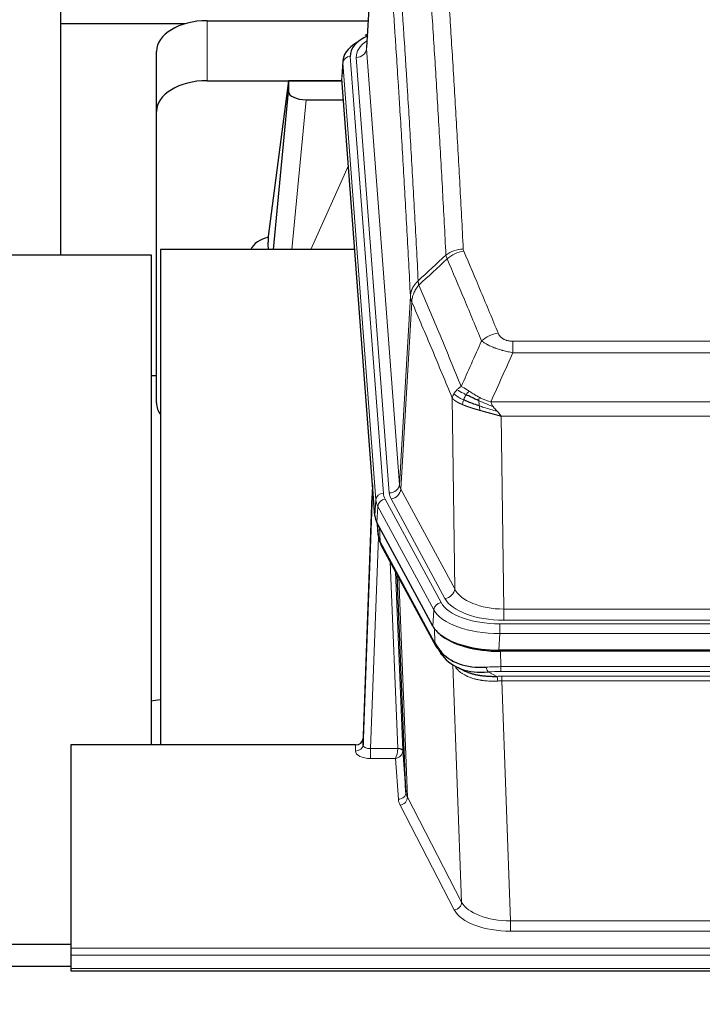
# Model space of a CAD drawing. Header units: inches. Extents: x 0 to 23760, y -13 to 16800.
# Tile 78 of 204: x 3901 to 4171, y 14080 to 14471. Entities that reach past the tile are written whole.
import ezdxf

# ---------------------------------------------------------------- set-up
doc = ezdxf.new("R2010")
doc.units = ezdxf.units.IN
doc.layers.add('254', color=7, linetype='Continuous', true_color=0xffffff)
doc.styles.add('latin_extended', font='simplex.shx')
doc.dimstyles.get("Standard").update_dxf_attribs({"dimtxt": 0.18, "dimasz": 0.18, "dimexe": 0.18, "dimexo": 0.0625, "dimgap": 0.09, "dimtad": 0, "dimtih": 1, "dimtoh": 1, "dimdec": 4, "dimzin": 0, "dimdsep": 46, "dimtxsty": 'Standard', "dimcen": 0.09, "dimadec": 0, "dimazin": 0, "dimtfac": 1, "dimtdec": 4, "dimtofl": 0, "dimtmove": 0, "dimatfit": 3, "dimfxl": 1, "dimtolj": 1, "dimtzin": 0, "dimarcsym": 0})

# ---------------------------------------------------------------- blocks, each defined once
blk = doc.blocks.new('_U1')
at = {"layer": '254', "color": 3, "linetype": 'Continuous', "lineweight": 13, "transparency": 16777216}
for p, q in [((8462.06, 14207.56), (8462.06, 10727.05)), ((1696.08, 13852.57), (1696.08, 10727.05)), ((1836.08, 10767.05), (8322.06, 10767.05))]:
    blk.add_line(p, q, dxfattribs=at)
at = {"layer": '254', "color": 3, "transparency": 16777216}
for points in [[(1836.08, 10790.38), (1836.08, 10743.72), (1696.08, 10767.05)], [(8322.06, 10743.72), (8322.06, 10790.38), (8462.06, 10767.05)]]:
    blk.add_solid(points, dxfattribs=at)
at = {"layer": 'Defpoints', "color": 0, "transparency": 16777216}
for p in [(8462.06, 14247.56), (1696.08, 13892.57), (8462.06, 10767.05)]:
    blk.add_point(p, dxfattribs=at)
at = {"layer": '254', "color": 2, "lineweight": 13, "transparency": 16777216, "insert": (4835.74, 10977.05), "char_height": 140, "attachment_point": 1, "style": 'latin_extended'}
blk.add_mtext('\\A1;6766', dxfattribs=at)

msp = doc.modelspace()

# ---------------------------------------------------------------- linework, layer by layer
at = {"layer": '254', "color": 2, "linetype": 'Continuous', "lineweight": 25}
for p, q in [((4043.545, 14546.462), (4038.294, 14459.826)), ((3917.063, 14525.475), (3917.063, 14469.22)), ((3917.063, 14469.22), (3917.063, 14377.409)), ((3966.49, 14469.22), (3917.063, 14469.22)), ((3975.116, 14470.425), (4038.939, 14470.425)), ((4038.606, 14464.969), (4037.663, 14464.533)), ((3955.116, 14434.449), (3955.116, 14458.251)), ((4028.916, 14454.476), (4028.535, 14448.193)), ((3975.116, 14446.623), (4028.603, 14446.623)), ((4007.427, 14446.534), (3999.378, 14384.748)), ((4028.61, 14446.534), (4007.427, 14446.534)), ((4007.427, 14446.534), (4007.427, 14442.303)), ((4041.659, 14273.956), (4028.541, 14447.41)), ((4001.516, 14379.646), (4007.427, 14442.303)), ((4014.4, 14439.083), (4029.17, 14439.083)), ((3955.116, 14318.795), (3955.116, 14434.449)), ((3999.378, 14384.741), (3999.378, 14384.748)), ((3999.378, 14384.741), (3999.378, 14382.556)), ((4033.667, 14379.646), (3956.723, 14379.646)), ((3956.723, 14379.646), (3956.723, 14183.079)), ((3953.059, 14377.408), (3896.061, 14377.408)), ((3953.059, 14183.078), (3953.059, 14377.408)), ((3955.153, 14329.567), (3953.087, 14329.567)), ((4040.722, 14286.338), (4036.964, 14185.699)), ((4036.953, 14183.162), (4040.642, 14281.944)), ((4064.697, 14230.164), (4042.443, 14271.379)), ((4042.571, 14271.142), (4042.934, 14266.34)), ((4042.928, 14266.454), (4042.757, 14270.798)), ((4042.928, 14266.454), (4042.934, 14266.34)), ((4044.072, 14262.544), (4065.819, 14222.269)), ((4053.978, 14164.334), (4050.551, 14250.544)), ((4307.266, 14220.726), (4090.86, 14220.726)), ((4306.674, 14220.245), (4091.451, 14220.245)), ((4073.96, 14214.093), (4076.704, 14212.706)), ((4036.964, 14185.699), (4036.953, 14183.162)), ((3921.063, 14183.077), (3921.063, 14102.443)), ((4033.966, 14183.077), (3921.063, 14183.077)), ((4052.75, 14180.952), (4053.978, 14164.334)), ((3607.059, 14104.053), (3921.06, 14104.053)), ((3921.063, 14102.443), (3921.063, 14099.709)), ((3921.063, 14099.709), (3921.063, 14094.461)), ((3921.078, 14095.137), (3606.563, 14095.137)), ((3921.063, 14094.461), (3921.063, 14093.446)), ((3921.063, 14093.446), (4478.063, 14093.446))]:
    msp.add_line(p, q, dxfattribs=at)
at = {"layer": '254', "color": 110, "linetype": 'Continuous', "lineweight": 13}
for p, q in [((4043.547, 14545.84), (4038.299, 14459.251)), ((3975.116, 14446.623), (3975.116, 14470.425)), ((4038.299, 14459.251), (4051.365, 14286.478)), ((4028.921, 14453.689), (4028.541, 14447.41)), ((4042.032, 14280.329), (4028.921, 14453.689)), ((4031.915, 14456.259), (4045.026, 14282.899)), ((4034.307, 14455.824), (4047.373, 14283.051)), ((4014.4, 14439.083), (4008.793, 14379.647)), ((4016.205, 14379.647), (4031.146, 14412.961)), ((4051.365, 14286.478), (4055.742, 14361.154)), ((4056.298, 14358.821), (4051.947, 14284.569)), ((4096.391, 14343.273), (4301.734, 14343.273)), ((4096.391, 14338.71), (4096.391, 14343.273)), ((4301.734, 14338.71), (4096.391, 14338.71)), ((4073.298, 14245.026), (4072.341, 14320.676)), ((4087.66, 14319.23), (4310.466, 14319.23)), ((4306.353, 14313.486), (4091.773, 14313.486)), ((4091.773, 14313.486), (4092.741, 14236.991)), ((4051.947, 14284.569), (4073.298, 14245.026)), ((4041.659, 14273.956), (4042.032, 14280.329)), ((4042.817, 14277.751), (4042.443, 14271.379)), ((4064.991, 14236.686), (4042.817, 14277.751)), ((4045.723, 14280.608), (4067.897, 14239.542)), ((4069.423, 14241.217), (4048.071, 14280.76)), ((4042.573, 14271.138), (4042.928, 14266.454)), ((4043.494, 14269.432), (4043.713, 14263.874)), ((4043.077, 14265.482), (4039.946, 14181.631)), ((4043.713, 14263.874), (4065.46, 14223.599)), ((4050.752, 14181.717), (4047.73, 14255.769)), ((4049.857, 14251.829), (4052.75, 14180.952)), ((4051.097, 14249.534), (4054.564, 14162.323)), ((4064.697, 14230.164), (4064.991, 14236.686)), ((4092.741, 14232.577), (4092.741, 14236.991)), ((4092.741, 14236.991), (4305.384, 14236.991)), ((4091.153, 14231.153), (4306.973, 14231.153)), ((4091.153, 14227.248), (4091.153, 14231.153)), ((4305.384, 14232.577), (4092.741, 14232.577)), ((4065.46, 14223.599), (4065.283, 14229.235)), ((4091.153, 14227.248), (4090.86, 14220.726)), ((4306.973, 14227.248), (4091.153, 14227.248)), ((4091.451, 14220.245), (4091.642, 14214.154)), ((4076.049, 14120.709), (4072.613, 14214.848)), ((4086.618, 14212.06), (4090.071, 14210.315)), ((4091.642, 14212.288), (4091.642, 14214.154)), ((4091.642, 14214.154), (4306.484, 14214.154)), ((4306.484, 14212.288), (4091.642, 14212.288)), ((4091.984, 14208.48), (4091.984, 14210.346)), ((4091.984, 14210.346), (4306.142, 14210.346)), ((4091.984, 14208.48), (4095.458, 14113.305)), ((4306.142, 14208.48), (4091.984, 14208.48)), ((4033.955, 14180.63), (4033.966, 14183.077)), ((4039.946, 14181.631), (4039.946, 14177.715)), ((4039.946, 14181.631), (4050.751, 14181.631)), ((4039.946, 14177.715), (4049.788, 14177.715)), ((4050.982, 14161.567), (4049.788, 14177.715)), ((4054.564, 14162.323), (4076.049, 14120.709)), ((4073.141, 14117.645), (4051.655, 14159.26)), ((4095.458, 14113.305), (4095.458, 14109.204)), ((4095.458, 14113.305), (4302.668, 14113.305)), ((4302.668, 14109.204), (4095.458, 14109.204)), ((3921.063, 14102.443), (4478.063, 14102.443)), ((3921.063, 14099.709), (4478.063, 14099.709)), ((3921.063, 14094.461), (4478.063, 14094.461))]:
    msp.add_line(p, q, dxfattribs=at)
at = {"layer": '254', "color": 2, "linetype": 'Continuous', "lineweight": 25}
for centre, major_axis, ratio, start_param, end_param in [((3975.116, 14458.251), (-20, 0), 0.608706, 4.712389, 6.2831853), ((4055.935, 14453.972), (-27.03, 0.194), 0.4633579, 5.618257, 6.3212481), ((4055.935, 14456.633), (-24.034, 0.016), 0.461198, 5.4992389, 6.318352), ((4038.921, 14461.81), (1.258, -2.724), 0.6272114, 2.6666598, 3.1415983), ((3975.116, 14434.449), (-20, 0), 0.608706, 4.712389, 6.2831853), ((4014.453, 14442.327), (7.027, 0.031), 0.4617281, 3.1395348, 4.7027345), ((4002.257, 14377.567), (-10.208, 0), 0.7029015, 4.9983373, 5.9892938), ((4002.257, 14186.172), (-10.152, 515.138), 0.0020796, 5.097366, 5.10347), ((3975.116, 14318.795), (-20, 0), 0.608706, 0, 0.4035719), ((4068.679, 14274.396), (27.037, 0.006), 0.4611335, 3.1763491, 3.3855005), ((4070.722, 14246.665), (-27.174, 22.247), 0.2659535, 0.2482951, 0.2802753), ((4069.572, 14275.941), (26.161, 11.46), 0.4493681, 3.0159633, 3.1613144), ((4047.425, 14264.765), (3.584, 1.776), 0.8816114, 2.7716102, 3.1419462), ((4090.917, 14233.211), (27.023, 0.034), 0.4619935, 3.3853572, 3.670307), ((4091.477, 14232.72), (27.01, 0.015), 0.4618579, 3.6271853, 4.7111791), ((4090.917, 14233.211), (27.023, 0.034), 0.4619935, 3.670307, 4.7096668), ((4092.291, 14206.72), (-27.355, 20.182), 0.1876908, 0.3765826, 0.5974134), ((4069.339, 14224.169), (3.52, 1.9), 0.8606628, 3.1415888, 3.5094104), ((4089.595, 14203.857), (-23.434, 19.972), 0.1471226, 0.3626514, 0.5834823), ((4071.115, 14221.488), (3.195, 2.407), 0.6715965, 2.6043549, 3.391291), ((4091.389, 14235.537), (25.329, 12.681), 0.6929209, 3.2824386, 4.1662755), ((4091.389, 14235.537), (23.359, 16.381), 0.7286412, 3.1732971, 4.057134), ((4069.216, 14213.997), (-3.388, -2.127), 0.8041825, 3.1410453, 3.3164277), ((4033.966, 14185.79), (3, 0.002), 0.9042699, 4.7116987, 6.2488686)]:
    msp.add_ellipse(centre, major_axis=major_axis, ratio=ratio, start_param=start_param, end_param=end_param, dxfattribs=at)
at = {"layer": '254', "color": 110, "linetype": 'Continuous', "lineweight": 13}
for centre, major_axis, ratio, start_param, end_param in [((4058.326, 14456.198), (-24.034, 0.016), 0.461198, 5.6862399, 6.318352), ((4034.307, 14459.372), (3.989, 0.302), 0.8864705, 4.6454478, 6.1638843), ((4031.915, 14453.598), (2.991, 0.226), 0.8864705, 1.5038552, 3.0222916), ((4076.696, 14371.525), (-9.987, -0.512), 0.8285973, 4.6699673, 5.4273767), ((4076.883, 14370.734), (-9.188, -3.948), 0.8056434, 4.3791539, 5.1247913), ((4090.545, 14338.272), (-9.245, -3.812), 0.7933159, 4.3962573, 5.1392153), ((4040.642, 14279.792), (0.214, 6.443), 0.0117452, 0.5090713, 1.2305416), ((4047.373, 14286.599), (3.989, 0.302), 0.8864705, 4.6454478, 6.1638843), ((4071.391, 14286.99), (20.038, 0.241), 0.4621297, 3.1708089, 3.3799603), ((4043.64, 14281.853), (2.998, -0.112), 0.4302668, 3.1576572, 3.7226285), ((4045.026, 14280.238), (2.991, 0.226), 0.8864705, 1.5038552, 3.0222916), ((4069.044, 14283.289), (24.033, 0.005), 0.4611335, 3.1763491, 3.3855005), ((4071.391, 14283.442), (24.033, 0.005), 0.4611335, 3.1763491, 3.3855005), ((4048.071, 14284.308), (3.52, 1.9), 0.8606628, 4.2773553, 5.7957917), ((4069.044, 14280.628), (-27.028, 0.171), 0.4605352, 0.0378207, 0.2469722), ((4045.723, 14277.947), (2.64, 1.425), 0.8606628, 1.1357626, 2.6541991), ((4070.722, 14246.665), (-27.538, 20.422), 0.1820481, 0.3394749, 0.3714551), ((4047.591, 14264.445), (3.52, 1.9), 0.8606628, 2.7414655, 3.1415888), ((4069.423, 14244.765), (3.52, 1.9), 0.8606628, 4.2773553, 5.7957917), ((4092.662, 14247.598), (-20.002, 0.126), 0.5302672, 0.2567917, 1.5781041), ((4067.897, 14236.881), (2.64, 1.425), 0.8606628, 1.1357626, 2.6541991), ((4091.204, 14242.25), (24.02, 0.03), 0.4619935, 3.3853572, 4.7096668), ((4092.662, 14244.05), (-24.002, 0.049), 0.477994, 0.2537759, 1.5750883), ((4091.204, 14239.589), (-27.018, 0.111), 0.4567867, 0.246464, 1.5707737), ((4069.339, 14224.169), (3.52, 1.9), 0.8606628, 2.7414655, 3.1415888), ((4092.291, 14206.72), (-27.015, 0.091), 0.2751837, 4.7373543, 4.9581852), ((4086.618, 14215.895), (-0.368, 3.983), 0.2964475, 2.0527062, 2.8396422), ((4092.291, 14202.884), (-23.017, 0.318), 0.4083138, 4.7462544, 4.9670852), ((4092.774, 14200.533), (-24.025, 0.387), 0.4081205, 4.7518285, 4.8316761), ((4090.071, 14206.479), (0.131, -3.998), 0.1099517, 2.0830946, 2.8518059), ((4092.774, 14196.698), (-20.023, 0.877), 0.5868265, 4.777515, 4.8573626), ((4039.959, 14180.63), (6.003, 0.008), 0.4854373, 3.1388974, 4.7096937), ((4033.955, 14183.253), (-3, 0.013), 0.8746179, 1.5745081, 3.1116779), ((4039.959, 14183.253), (3.004, 0.138), 0.5390598, 3.1127167, 4.683513), ((4049.788, 14180.339), (0.506, 2.997), 0.2740591, 3.694004, 5.2037138), ((4049.788, 14180.339), (2.669, 1.608), 0.8008031, 4.262859, 5.7725688), ((4049.752, 14181.686), (-1.001, 0.011), 0.9036684, 3.0924533, 3.1882188), ((4050.751, 14180.77), (1.996, -0.13), 0.4297663, 0.0674602, 1.5988341), ((4050.752, 14180.856), (1.998, 0.082), 0.4302193, 0.0160628, 1.553239), ((4049.752, 14180.825), (2.996, 0.15), 0.8842153, 6.1784612, 6.2742266), ((4050.982, 14164.191), (-2.992, -0.221), 0.8740585, 1.5062672, 3.1117425), ((4073.981, 14164.589), (-20.016, 0.121), 0.4848834, 0.0387668, 0.248091), ((4073.981, 14161.965), (-23.014, 0.002), 0.4845187, 0.0358431, 0.2451673), ((4051.655, 14161.884), (-2.666, -1.376), 0.8484453, 1.1579292, 2.76165), ((4073.141, 14120.269), (-2.666, -1.376), 0.8484453, 1.1579292, 2.76165), ((4095.464, 14120.355), (23.012, 0.004), 0.4845836, 3.3866449, 4.7120269), ((4095.464, 14122.979), (-20.013, 0.104), 0.483363, 0.2476114, 1.5729934)]:
    msp.add_ellipse(centre, major_axis=major_axis, ratio=ratio, start_param=start_param, end_param=end_param, dxfattribs=at)
for points, knots in [([(4069.828, 14377.438), (4069.39, 14386.007), (4068.498, 14402.906), (4067.577, 14419.328), (4066.874, 14431.467), (4066.637, 14435.483), (4066.161, 14443.457), (4065.921, 14447.414), (4065.194, 14459.195), (4064.703, 14466.928), (4064.078, 14476.441), (4063.953, 14478.336), (4063.701, 14482.11), (4063.322, 14487.748), (4062.939, 14493.315), (4062.168, 14504.357), (4061.124, 14518.829), (4059.514, 14539.79), (4058.412, 14553.264), (4057.854, 14559.877)], [0, 0, 0, 0, 0.125, 0.25, 0.25, 0.3125, 0.3125, 0.375, 0.375, 0.5, 0.5, 0.53125, 0.53125, 0.5625, 0.625, 0.625, 0.75, 0.875, 1, 1, 1, 1]), ([(4064.737, 14562.466), (4065.295, 14555.846), (4066.395, 14542.356), (4068.003, 14521.372), (4069.045, 14506.882), (4069.816, 14495.828), (4070.199, 14490.254), (4070.577, 14484.609), (4070.828, 14480.831), (4070.953, 14478.934), (4071.577, 14469.409), (4072.068, 14461.668), (4072.794, 14449.873), (4073.033, 14445.911), (4073.509, 14437.928), (4073.745, 14433.907), (4074.447, 14421.754), (4075.368, 14405.312), (4076.258, 14388.393), (4076.696, 14379.815)], [0, 0, 0, 0, 0.125, 0.25, 0.375, 0.375, 0.4375, 0.46875, 0.46875, 0.5, 0.5, 0.625, 0.625, 0.6875, 0.6875, 0.75, 0.75, 0.875, 1, 1, 1, 1]), ([(4046.602, 14552.456), (4047.174, 14545.765), (4048.301, 14532.123), (4049.947, 14510.881), (4051.013, 14496.202), (4051.801, 14484.999), (4052.193, 14479.348), (4052.644, 14472.671), (4052.836, 14469.791), (4052.964, 14467.867), (4053.028, 14466.903), (4053.347, 14462.073), (4053.727, 14456.23), (4054.165, 14449.33), (4054.351, 14446.355), (4054.475, 14444.368), (4054.537, 14443.372), (4055.094, 14434.394), (4056.066, 14418.186), (4057.477, 14393.134), (4058.385, 14375.938), (4058.831, 14367.216)], [0, 0, 0, 0, 0.125, 0.25, 0.375, 0.375, 0.4375, 0.46875, 0.484375, 0.484375, 0.5, 0.5, 0.5625, 0.59375, 0.609375, 0.609375, 0.625, 0.625, 0.75, 0.875, 1, 1, 1, 1]), ([(4055.742, 14361.154), (4055.297, 14369.849), (4054.391, 14386.99), (4052.985, 14411.965), (4052.015, 14428.122), (4051.46, 14437.073), (4051.398, 14438.066), (4051.274, 14440.047), (4051.088, 14443.013), (4050.652, 14449.892), (4050.273, 14455.718), (4049.955, 14460.533), (4049.891, 14461.494), (4049.764, 14463.413), (4049.572, 14466.284), (4049.122, 14472.941), (4048.731, 14478.575), (4047.945, 14489.746), (4046.882, 14504.382), (4045.241, 14525.563), (4044.117, 14539.168), (4043.547, 14545.84)], [0, 0, 0, 0, 0.125, 0.25, 0.375, 0.375, 0.390625, 0.390625, 0.40625, 0.4375, 0.5, 0.5, 0.515625, 0.515625, 0.53125, 0.5625, 0.625, 0.625, 0.75, 0.875, 1, 1, 1, 1]), ([(4076.883, 14379.02), (4076.827, 14379.151), (4076.784, 14379.282), (4076.722, 14379.547), (4076.703, 14379.68), (4076.696, 14379.815)], [0, 0, 0, 0, 0.5, 0.5, 1, 1, 1, 1]), ([(4083.965, 14343.37), (4082.829, 14346.129), (4081.693, 14348.876), (4079.417, 14354.349), (4078.279, 14357.074), (4074.859, 14365.215), (4072.575, 14370.597), (4070.287, 14375.933)], [0, 0, 0, 0, 0.25, 0.25, 0.5, 0.5, 1, 1, 1, 1]), ([(4076.883, 14379.02), (4079.169, 14373.679), (4081.45, 14368.292), (4084.865, 14360.144), (4086.003, 14357.417), (4088.275, 14351.939), (4089.41, 14349.189), (4090.545, 14346.428)], [0, 0, 0, 0, 0.5, 0.5, 0.75, 0.75, 1, 1, 1, 1]), ([(4055.742, 14361.154), (4055.743, 14361.169), (4055.745, 14361.199), (4055.748, 14361.244), (4055.751, 14361.289), (4055.755, 14361.334), (4055.759, 14361.379), (4055.763, 14361.423), (4055.767, 14361.468), (4055.771, 14361.513), (4055.776, 14361.558), (4055.781, 14361.602), (4055.787, 14361.647), (4055.792, 14361.692), (4055.798, 14361.736), (4055.804, 14361.781), (4055.811, 14361.826), (4055.817, 14361.87), (4055.824, 14361.915), (4055.831, 14361.959), (4055.839, 14362.004), (4055.846, 14362.048), (4055.854, 14362.093), (4055.862, 14362.137), (4055.871, 14362.181), (4055.879, 14362.226), (4055.888, 14362.27), (4055.897, 14362.314), (4055.907, 14362.358), (4055.916, 14362.403), (4055.926, 14362.447), (4055.936, 14362.491), (4055.947, 14362.535), (4055.957, 14362.579), (4055.968, 14362.623), (4055.979, 14362.667), (4055.991, 14362.711), (4056.002, 14362.755), (4056.014, 14362.798), (4056.026, 14362.842), (4056.039, 14362.886), (4056.051, 14362.929), (4056.064, 14362.973), (4056.077, 14363.016), (4056.09, 14363.06), (4056.104, 14363.103), (4056.118, 14363.147), (4056.132, 14363.19), (4056.146, 14363.233), (4056.161, 14363.276), (4056.176, 14363.32), (4056.191, 14363.363), (4056.206, 14363.406), (4056.222, 14363.449), (4056.237, 14363.492), (4056.253, 14363.534), (4056.27, 14363.577), (4056.286, 14363.62), (4056.303, 14363.662), (4056.32, 14363.705), (4056.337, 14363.747), (4056.355, 14363.79), (4056.372, 14363.832), (4056.39, 14363.874), (4056.409, 14363.917), (4056.427, 14363.959), (4056.446, 14364.001), (4056.465, 14364.043), (4056.484, 14364.085), (4056.503, 14364.126), (4056.523, 14364.168), (4056.543, 14364.21), (4056.563, 14364.251), (4056.583, 14364.293), (4056.603, 14364.334), (4056.624, 14364.375), (4056.651, 14364.429), (4056.685, 14364.494), (4056.726, 14364.57), (4056.768, 14364.647), (4056.81, 14364.723), (4056.853, 14364.799), (4056.897, 14364.875), (4056.942, 14364.95), (4056.988, 14365.025), (4057.034, 14365.099), (4057.081, 14365.174), (4057.129, 14365.247), (4057.178, 14365.321), (4057.227, 14365.394), (4057.277, 14365.467), (4057.328, 14365.54), (4057.38, 14365.612), (4057.432, 14365.683), (4057.486, 14365.755), (4057.539, 14365.826), (4057.594, 14365.896), (4057.649, 14365.967), (4057.706, 14366.036), (4057.762, 14366.106), (4057.82, 14366.175), (4057.878, 14366.243), (4057.937, 14366.311), (4057.996, 14366.379), (4058.057, 14366.446), (4058.118, 14366.513), (4058.179, 14366.579), (4058.242, 14366.645), (4058.305, 14366.71), (4058.368, 14366.775), (4058.432, 14366.84), (4058.497, 14366.904), (4058.563, 14366.967), (4058.629, 14367.03), (4058.696, 14367.093), (4058.763, 14367.155), (4058.809, 14367.196), (4058.831, 14367.216)], [0, 0, 0, 0, 0.0066687, 0.0133374, 0.0200061, 0.0266746, 0.0333432, 0.0400116, 0.0466801, 0.0533484, 0.0600168, 0.066685, 0.0733532, 0.0800214, 0.0866895, 0.0933575, 0.1000255, 0.1066935, 0.1133614, 0.1200292, 0.126697, 0.1333647, 0.1400324, 0.1467001, 0.1533676, 0.1600352, 0.1667026, 0.1733701, 0.1800374, 0.1867047, 0.193372, 0.2000392, 0.2067064, 0.2133735, 0.2200405, 0.2267075, 0.2333745, 0.2400414, 0.2467082, 0.253375, 0.2600418, 0.2667085, 0.2733751, 0.2800417, 0.2867082, 0.2933747, 0.3000412, 0.3067075, 0.3133739, 0.3200401, 0.3267064, 0.3333725, 0.3400387, 0.3467047, 0.3533708, 0.3600367, 0.3667026, 0.3733685, 0.3800343, 0.3867001, 0.3933658, 0.4000315, 0.4066971, 0.4133626, 0.4200281, 0.4266936, 0.433359, 0.4400243, 0.4466896, 0.4533549, 0.4600201, 0.4666852, 0.4733503, 0.4800154, 0.4866804, 0.4933453, 0.5000102, 0.5125098, 0.5250093, 0.5375088, 0.5500082, 0.5625077, 0.5750071, 0.5875066, 0.600006, 0.6125054, 0.6250049, 0.6375043, 0.6500037, 0.6625032, 0.6750026, 0.6875021, 0.7000016, 0.7125011, 0.7250006, 0.7375001, 0.7499997, 0.7624993, 0.7749989, 0.7874985, 0.7999982, 0.812498, 0.8249977, 0.8374975, 0.8499974, 0.8624973, 0.8749972, 0.8874972, 0.8999973, 0.9124974, 0.9249976, 0.9374978, 0.9499981, 0.9624985, 0.9749989, 0.9874994, 1, 1, 1, 1]), ([(4056.298, 14358.821), (4056.32, 14359.404), (4056.397, 14359.992), (4056.661, 14361.158), (4056.847, 14361.737), (4057.318, 14362.869), (4057.604, 14363.422), (4058.262, 14364.485), (4058.635, 14364.996), (4059.043, 14365.479)], [0, 0, 0, 0, 0.25, 0.25, 0.5, 0.5, 0.75, 0.75, 1, 1, 1, 1]), ([(4059.043, 14365.479), (4058.968, 14365.773), (4058.926, 14366.075), (4058.868, 14366.665), (4058.852, 14366.953), (4058.831, 14367.216)], [0, 0, 0, 0, 0.5, 0.5, 1, 1, 1, 1]), ([(4059.043, 14365.479), (4061.866, 14358.924), (4064.681, 14352.3), (4068.895, 14342.26), (4070.298, 14338.896), (4073.1, 14332.135), (4074.499, 14328.737), (4075.897, 14325.322)], [0, 0, 0, 0, 0.5, 0.5, 0.75, 0.75, 1, 1, 1, 1]), ([(4056.298, 14358.821), (4056.293, 14358.833), (4056.283, 14358.859), (4056.268, 14358.897), (4056.253, 14358.936), (4056.238, 14358.975), (4056.222, 14359.015), (4056.207, 14359.056), (4056.191, 14359.097), (4056.176, 14359.139), (4056.161, 14359.181), (4056.145, 14359.224), (4056.13, 14359.268), (4056.115, 14359.313), (4056.099, 14359.358), (4056.084, 14359.403), (4056.069, 14359.449), (4056.054, 14359.496), (4056.039, 14359.544), (4056.024, 14359.592), (4056.01, 14359.641), (4055.995, 14359.69), (4055.981, 14359.74), (4055.967, 14359.79), (4055.953, 14359.842), (4055.94, 14359.894), (4055.926, 14359.946), (4055.905, 14360.03), (4055.88, 14360.143), (4055.851, 14360.28), (4055.828, 14360.407), (4055.808, 14360.524), (4055.792, 14360.631), (4055.78, 14360.728), (4055.769, 14360.815), (4055.762, 14360.892), (4055.756, 14360.959), (4055.751, 14361.016), (4055.748, 14361.063), (4055.745, 14361.1), (4055.744, 14361.127), (4055.743, 14361.144), (4055.742, 14361.152), (4055.742, 14361.154)], [0, 0, 0, 0, 0.0155037, 0.0313049, 0.0474035, 0.0637997, 0.0804935, 0.097485, 0.1147743, 0.1323613, 0.1502462, 0.1684289, 0.1869096, 0.2056883, 0.224765, 0.2441397, 0.2638126, 0.2837835, 0.3040527, 0.32462, 0.3454856, 0.3666494, 0.3881116, 0.409872, 0.4319308, 0.454288, 0.4769435, 0.4998975, 0.5635611, 0.6228928, 0.6778927, 0.7285606, 0.7748966, 0.8169007, 0.8545729, 0.8879131, 0.9169214, 0.9415977, 0.9619421, 0.9779545, 0.989635, 0.9969835, 1, 1, 1, 1]), ([(4072.341, 14320.676), (4071.01, 14323.917), (4069.678, 14327.142), (4067.01, 14333.562), (4065.675, 14336.757), (4061.664, 14346.293), (4058.984, 14352.588), (4056.298, 14358.821)], [0, 0, 0, 0, 0.25, 0.25, 0.5, 0.5, 1, 1, 1, 1]), ([(4096.391, 14343.273), (4096.209, 14343.273), (4096.027, 14343.278), (4095.663, 14343.297), (4095.483, 14343.311), (4095.127, 14343.349), (4094.952, 14343.373), (4094.605, 14343.431), (4094.434, 14343.466), (4094.223, 14343.516), (4094.181, 14343.526), (4094.098, 14343.548), (4093.973, 14343.581), (4093.852, 14343.616), (4093.613, 14343.691), (4093.305, 14343.8), (4093.018, 14343.927), (4092.845, 14344.012), (4092.811, 14344.03), (4092.743, 14344.065), (4092.709, 14344.083), (4092.609, 14344.137), (4092.544, 14344.174), (4092.354, 14344.287), (4092.235, 14344.366), (4092.008, 14344.528), (4091.901, 14344.612), (4091.699, 14344.785), (4091.603, 14344.874), (4091.49, 14344.988), (4091.468, 14345.01), (4091.424, 14345.057), (4091.402, 14345.08), (4091.338, 14345.15), (4091.297, 14345.197), (4091.179, 14345.338), (4091.105, 14345.434), (4090.968, 14345.628), (4090.905, 14345.725), (4090.728, 14346.022), (4090.629, 14346.223), (4090.545, 14346.428)], [0, 0, 0, 0, 0.0625, 0.0625, 0.125, 0.125, 0.1875, 0.1875, 0.25, 0.25, 0.265625, 0.265625, 0.28125, 0.3125, 0.3125, 0.375, 0.4375, 0.4375, 0.453125, 0.453125, 0.46875, 0.46875, 0.5, 0.5, 0.5625, 0.5625, 0.625, 0.625, 0.6875, 0.6875, 0.703125, 0.703125, 0.71875, 0.71875, 0.75, 0.75, 0.8125, 0.8125, 0.875, 0.875, 1, 1, 1, 1]), ([(4096.391, 14338.71), (4096.057, 14338.77), (4095.724, 14338.834), (4095.061, 14338.967), (4094.732, 14339.037), (4093.756, 14339.254), (4093.119, 14339.41), (4092.416, 14339.599), (4092.338, 14339.62), (4092.183, 14339.663), (4092.105, 14339.685), (4091.874, 14339.75), (4091.721, 14339.794), (4091.266, 14339.927), (4090.671, 14340.11), (4090.099, 14340.302), (4089.677, 14340.449), (4089.469, 14340.523), (4089.263, 14340.599), (4089.127, 14340.649), (4089.059, 14340.675), (4088.454, 14340.905), (4087.946, 14341.116), (4087.226, 14341.439), (4086.994, 14341.548), (4086.656, 14341.714), (4086.545, 14341.77), (4086.326, 14341.882), (4086.218, 14341.938), (4085.691, 14342.22), (4085.303, 14342.448), (4084.588, 14342.906), (4084.262, 14343.137), (4083.965, 14343.37)], [0, 0, 0, 0, 0.0625, 0.0625, 0.125, 0.125, 0.25, 0.25, 0.265625, 0.265625, 0.28125, 0.28125, 0.3125, 0.3125, 0.375, 0.4375, 0.4375, 0.46875, 0.484375, 0.484375, 0.5, 0.5, 0.625, 0.625, 0.6875, 0.6875, 0.71875, 0.71875, 0.75, 0.75, 0.875, 0.875, 1, 1, 1, 1]), ([(4074.19, 14323.977), (4074.436, 14324.221), (4074.703, 14324.457), (4075.273, 14324.907), (4075.577, 14325.121), (4075.897, 14325.322)], [0, 0, 0, 0, 0.5, 0.5, 1, 1, 1, 1]), ([(4079.073, 14323.427), (4078.774, 14323.621), (4078.484, 14323.809), (4077.357, 14324.529), (4076.59, 14324.995), (4075.897, 14325.322)], [0, 0, 0, 0, 0.25, 0.25, 1, 1, 1, 1]), ([(4072.341, 14320.676), (4072.398, 14320.962), (4072.48, 14321.249), (4072.694, 14321.822), (4072.825, 14322.107), (4072.98, 14322.389)], [0, 0, 0, 0, 0.5, 0.5, 1, 1, 1, 1]), ([(4076.373, 14318.128), (4076.361, 14318.133), (4076.338, 14318.143), (4076.303, 14318.157), (4076.267, 14318.173), (4076.232, 14318.188), (4076.195, 14318.203), (4076.159, 14318.219), (4076.122, 14318.235), (4076.084, 14318.251), (4076.047, 14318.268), (4076.009, 14318.284), (4075.97, 14318.301), (4075.931, 14318.319), (4075.892, 14318.336), (4075.853, 14318.353), (4075.813, 14318.371), (4075.773, 14318.389), (4075.733, 14318.408), (4075.692, 14318.426), (4075.651, 14318.445), (4075.609, 14318.464), (4075.568, 14318.483), (4075.526, 14318.503), (4075.484, 14318.522), (4075.441, 14318.542), (4075.399, 14318.562), (4075.356, 14318.583), (4075.313, 14318.604), (4075.269, 14318.624), (4075.225, 14318.646), (4075.182, 14318.667), (4075.138, 14318.689), (4075.093, 14318.711), (4075.049, 14318.733), (4075.004, 14318.755), (4074.959, 14318.778), (4074.914, 14318.801), (4074.869, 14318.824), (4074.824, 14318.848), (4074.779, 14318.871), (4074.733, 14318.895), (4074.687, 14318.919), (4074.642, 14318.944), (4074.596, 14318.969), (4074.55, 14318.994), (4074.504, 14319.019), (4074.458, 14319.044), (4074.412, 14319.07), (4074.365, 14319.096), (4074.319, 14319.123), (4074.273, 14319.149), (4074.227, 14319.176), (4074.181, 14319.203), (4074.134, 14319.231), (4074.088, 14319.258), (4074.042, 14319.286), (4073.996, 14319.314), (4073.95, 14319.343), (4073.904, 14319.372), (4073.858, 14319.401), (4073.812, 14319.43), (4073.766, 14319.46), (4073.721, 14319.49), (4073.675, 14319.52), (4073.63, 14319.55), (4073.585, 14319.581), (4073.54, 14319.612), (4073.495, 14319.643), (4073.45, 14319.675), (4073.406, 14319.707), (4073.362, 14319.739), (4073.318, 14319.771), (4073.274, 14319.804), (4073.231, 14319.837), (4073.188, 14319.87), (4073.145, 14319.904), (4073.102, 14319.938), (4073.06, 14319.972), (4073.018, 14320.006), (4072.977, 14320.041), (4072.936, 14320.076), (4072.895, 14320.111), (4072.855, 14320.147), (4072.815, 14320.183), (4072.775, 14320.219), (4072.736, 14320.255), (4072.698, 14320.292), (4072.66, 14320.329), (4072.622, 14320.367), (4072.585, 14320.404), (4072.548, 14320.442), (4072.512, 14320.481), (4072.477, 14320.519), (4072.442, 14320.558), (4072.407, 14320.597), (4072.374, 14320.636), (4072.352, 14320.663), (4072.341, 14320.676)], [0, 0, 0, 0, 0.0060657, 0.012223, 0.0184718, 0.0248123, 0.0312443, 0.0377679, 0.0443831, 0.0510899, 0.0578883, 0.0647782, 0.0717598, 0.0788329, 0.0859977, 0.093254, 0.1006019, 0.1080414, 0.1155725, 0.1231952, 0.1309095, 0.1387154, 0.1466129, 0.1546019, 0.1626826, 0.1708549, 0.1791188, 0.1874742, 0.1959213, 0.20446, 0.2130903, 0.2218121, 0.2306256, 0.2395307, 0.2485274, 0.2576156, 0.2667955, 0.276067, 0.2854301, 0.2948848, 0.3044311, 0.314069, 0.3237985, 0.3336196, 0.3435324, 0.3535367, 0.3636326, 0.3738202, 0.3840993, 0.3944701, 0.4049324, 0.4154864, 0.426132, 0.4368691, 0.4476979, 0.4586183, 0.4696303, 0.480734, 0.4919292, 0.503216, 0.5145945, 0.5260645, 0.5376262, 0.5492795, 0.5610244, 0.5728609, 0.584789, 0.5968087, 0.60892, 0.621123, 0.6334175, 0.6458037, 0.6582815, 0.6708509, 0.6835119, 0.6962645, 0.7091087, 0.7220445, 0.735072, 0.748191, 0.7614017, 0.774704, 0.7880979, 0.8015834, 0.8151605, 0.8288293, 0.8425896, 0.8564416, 0.8703852, 0.8844204, 0.8985472, 0.9127656, 0.9270756, 0.9414773, 0.9559705, 0.9705554, 0.9852319, 1, 1, 1, 1]), ([(4072.98, 14322.389), (4073.136, 14322.664), (4073.316, 14322.936), (4073.721, 14323.467), (4073.945, 14323.727), (4074.19, 14323.977)], [0, 0, 0, 0, 0.5, 0.5, 1, 1, 1, 1]), ([(4076.863, 14319.974), (4076.428, 14320.177), (4076.018, 14320.381), (4074.488, 14321.197), (4073.592, 14321.805), (4072.98, 14322.389)], [0, 0, 0, 0, 0.25, 0.25, 1, 1, 1, 1]), ([(4077.848, 14322.047), (4077.477, 14322.234), (4077.12, 14322.417), (4075.76, 14323.122), (4074.889, 14323.595), (4074.19, 14323.977)], [0, 0, 0, 0, 0.25, 0.25, 1, 1, 1, 1]), ([(4076.863, 14319.974), (4076.894, 14320.062), (4076.926, 14320.151), (4077.06, 14320.508), (4077.173, 14320.779), (4077.423, 14321.307), (4077.559, 14321.565), (4077.75, 14321.889), (4077.799, 14321.969), (4077.848, 14322.047)], [0, 0, 0, 0, 0.125, 0.125, 0.5, 0.5, 0.875, 0.875, 1, 1, 1, 1]), ([(4077.848, 14322.047), (4077.947, 14322.202), (4078.048, 14322.349), (4078.305, 14322.693), (4078.463, 14322.877), (4078.773, 14323.193), (4078.927, 14323.325), (4079.073, 14323.427)], [0, 0, 0, 0, 0.25, 0.25, 0.625, 0.625, 1, 1, 1, 1]), ([(4083.042, 14321.019), (4082.862, 14321.115), (4082.683, 14321.212), (4081.976, 14321.607), (4081.462, 14321.913), (4080.467, 14322.527), (4079.988, 14322.834), (4079.374, 14323.232), (4079.222, 14323.33), (4079.073, 14323.427)], [0, 0, 0, 0, 0.125, 0.125, 0.5, 0.5, 0.875, 0.875, 1, 1, 1, 1]), ([(4082.892, 14319.65), (4082.89, 14319.805), (4082.892, 14319.952), (4082.905, 14320.296), (4082.921, 14320.479), (4082.969, 14320.792), (4083.002, 14320.921), (4083.042, 14321.019)], [0, 0, 0, 0, 0.25, 0.25, 0.625, 0.625, 1, 1, 1, 1]), ([(4087.66, 14319.23), (4086.44, 14319.496), (4085.264, 14319.938), (4083.77, 14320.642), (4083.403, 14320.827), (4083.042, 14321.019)], [0, 0, 0, 0, 0.75, 0.75, 1, 1, 1, 1]), ([(4076.373, 14318.128), (4076.408, 14318.308), (4076.451, 14318.513), (4076.556, 14318.959), (4076.619, 14319.201), (4076.745, 14319.623), (4076.801, 14319.797), (4076.863, 14319.974)], [0, 0, 0, 0, 0.375, 0.375, 0.75, 0.75, 1, 1, 1, 1]), ([(4083.375, 14315.796), (4083.353, 14315.802), (4083.309, 14315.815), (4083.243, 14315.834), (4083.177, 14315.852), (4083.111, 14315.871), (4083.045, 14315.89), (4082.979, 14315.909), (4082.913, 14315.928), (4082.847, 14315.947), (4082.78, 14315.966), (4082.714, 14315.985), (4082.647, 14316.004), (4082.581, 14316.024), (4082.514, 14316.043), (4082.448, 14316.062), (4082.381, 14316.082), (4082.314, 14316.101), (4082.248, 14316.121), (4082.181, 14316.14), (4082.114, 14316.16), (4082.047, 14316.179), (4081.98, 14316.199), (4081.914, 14316.219), (4081.847, 14316.239), (4081.78, 14316.258), (4081.713, 14316.278), (4081.646, 14316.298), (4081.579, 14316.318), (4081.512, 14316.338), (4081.445, 14316.359), (4081.377, 14316.379), (4081.31, 14316.399), (4081.243, 14316.419), (4081.176, 14316.44), (4081.109, 14316.46), (4081.042, 14316.481), (4080.975, 14316.501), (4080.908, 14316.522), (4080.841, 14316.542), (4080.774, 14316.563), (4080.706, 14316.584), (4080.639, 14316.605), (4080.572, 14316.626), (4080.505, 14316.647), (4080.438, 14316.668), (4080.371, 14316.689), (4080.304, 14316.71), (4080.237, 14316.731), (4080.17, 14316.752), (4080.103, 14316.774), (4080.037, 14316.795), (4079.97, 14316.817), (4079.903, 14316.838), (4079.836, 14316.86), (4079.77, 14316.882), (4079.703, 14316.903), (4079.636, 14316.925), (4079.57, 14316.947), (4079.503, 14316.969), (4079.437, 14316.991), (4079.37, 14317.013), (4079.304, 14317.035), (4079.238, 14317.057), (4079.172, 14317.079), (4079.106, 14317.102), (4079.04, 14317.124), (4078.974, 14317.147), (4078.908, 14317.169), (4078.842, 14317.192), (4078.776, 14317.214), (4078.711, 14317.237), (4078.645, 14317.26), (4078.58, 14317.283), (4078.514, 14317.306), (4078.449, 14317.329), (4078.384, 14317.352), (4078.319, 14317.375), (4078.254, 14317.398), (4078.189, 14317.421), (4078.124, 14317.445), (4078.06, 14317.468), (4077.995, 14317.492), (4077.931, 14317.515), (4077.867, 14317.539), (4077.803, 14317.563), (4077.739, 14317.586), (4077.675, 14317.61), (4077.611, 14317.634), (4077.548, 14317.658), (4077.485, 14317.682), (4077.421, 14317.706), (4077.358, 14317.73), (4077.295, 14317.755), (4077.233, 14317.779), (4077.17, 14317.804), (4077.108, 14317.828), (4077.045, 14317.853), (4076.983, 14317.877), (4076.921, 14317.902), (4076.86, 14317.927), (4076.798, 14317.952), (4076.737, 14317.977), (4076.675, 14318.002), (4076.614, 14318.027), (4076.554, 14318.052), (4076.493, 14318.077), (4076.433, 14318.102), (4076.393, 14318.119), (4076.373, 14318.128)], [0, 0, 0, 0, 0.0082024, 0.0164263, 0.0246716, 0.0329384, 0.0412265, 0.0495362, 0.0578672, 0.0662198, 0.0745938, 0.0829892, 0.0914062, 0.0998446, 0.1083045, 0.1167859, 0.1252887, 0.1338131, 0.1423589, 0.1509263, 0.1595151, 0.1681255, 0.1767574, 0.1854108, 0.1940858, 0.2027822, 0.2115002, 0.2202398, 0.2290008, 0.2377835, 0.2465876, 0.2554134, 0.2642606, 0.2731295, 0.2820199, 0.2909319, 0.2998654, 0.3088206, 0.3177973, 0.3267956, 0.3358154, 0.3448569, 0.35392, 0.3630047, 0.3721109, 0.3812388, 0.3903883, 0.3995594, 0.4087522, 0.4179665, 0.4272025, 0.4364601, 0.4457393, 0.4550402, 0.4643627, 0.4737069, 0.4830727, 0.4924601, 0.5018692, 0.5113, 0.5207524, 0.5302265, 0.5397222, 0.5492397, 0.5587788, 0.5683395, 0.577922, 0.5875261, 0.5971519, 0.6067994, 0.6164686, 0.6261595, 0.6358721, 0.6456064, 0.6553624, 0.6651401, 0.6749395, 0.6847606, 0.6946034, 0.704468, 0.7143542, 0.7242622, 0.734192, 0.7441434, 0.7541166, 0.7641115, 0.7741282, 0.7841666, 0.7942268, 0.8043087, 0.8144123, 0.8245377, 0.8346848, 0.8448538, 0.8550444, 0.8652568, 0.875491, 0.885747, 0.8960247, 0.9063242, 0.9166455, 0.9269886, 0.9373534, 0.9477401, 0.9581485, 0.9685787, 0.9790306, 0.9895044, 1, 1, 1, 1]), ([(4088.531, 14317.332), (4087.12, 14317.854), (4085.684, 14318.437), (4083.813, 14319.242), (4083.349, 14319.445), (4082.892, 14319.65)], [0, 0, 0, 0, 0.75, 0.75, 1, 1, 1, 1]), ([(4083.061, 14317.589), (4083.048, 14317.676), (4083.037, 14317.764), (4082.992, 14318.117), (4082.963, 14318.385), (4082.919, 14318.911), (4082.904, 14319.168), (4082.894, 14319.493), (4082.893, 14319.572), (4082.892, 14319.65)], [0, 0, 0, 0, 0.125, 0.125, 0.5, 0.5, 0.875, 0.875, 1, 1, 1, 1]), ([(4083.375, 14315.796), (4083.342, 14315.967), (4083.303, 14316.164), (4083.221, 14316.596), (4083.178, 14316.831), (4083.111, 14317.244), (4083.085, 14317.415), (4083.061, 14317.589)], [0, 0, 0, 0, 0.375, 0.375, 0.75, 0.75, 1, 1, 1, 1]), ([(4090.202, 14315.434), (4088.43, 14315.938), (4086.6, 14316.469), (4084.226, 14317.21), (4083.638, 14317.398), (4083.061, 14317.589)], [0, 0, 0, 0, 0.75, 0.75, 1, 1, 1, 1]), ([(4088.531, 14317.332), (4088.412, 14317.489), (4088.302, 14317.647), (4088.054, 14318.041), (4087.929, 14318.278), (4087.742, 14318.753), (4087.681, 14318.991), (4087.66, 14319.23)], [0, 0, 0, 0, 0.25, 0.25, 0.625, 0.625, 1, 1, 1, 1]), ([(4090.202, 14315.434), (4090.128, 14315.514), (4090.054, 14315.594), (4089.758, 14315.912), (4089.536, 14316.149), (4089.109, 14316.623), (4088.904, 14316.859), (4088.651, 14317.174), (4088.59, 14317.253), (4088.531, 14317.332)], [0, 0, 0, 0, 0.125, 0.125, 0.5, 0.5, 0.875, 0.875, 1, 1, 1, 1]), ([(4091.773, 14313.486), (4091.751, 14313.493), (4091.706, 14313.505), (4091.64, 14313.524), (4091.573, 14313.543), (4091.507, 14313.562), (4091.44, 14313.581), (4091.373, 14313.6), (4091.306, 14313.619), (4091.239, 14313.638), (4091.172, 14313.656), (4091.105, 14313.675), (4091.037, 14313.694), (4090.97, 14313.713), (4090.902, 14313.732), (4090.835, 14313.751), (4090.767, 14313.77), (4090.699, 14313.789), (4090.631, 14313.808), (4090.563, 14313.827), (4090.495, 14313.846), (4090.426, 14313.865), (4090.358, 14313.883), (4090.29, 14313.902), (4090.221, 14313.921), (4090.152, 14313.94), (4090.084, 14313.959), (4090.015, 14313.978), (4089.946, 14313.997), (4089.877, 14314.016), (4089.808, 14314.035), (4089.739, 14314.054), (4089.669, 14314.073), (4089.6, 14314.092), (4089.531, 14314.111), (4089.461, 14314.13), (4089.392, 14314.149), (4089.322, 14314.168), (4089.252, 14314.187), (4089.182, 14314.206), (4089.112, 14314.225), (4089.042, 14314.244), (4088.972, 14314.263), (4088.902, 14314.282), (4088.832, 14314.302), (4088.762, 14314.321), (4088.691, 14314.34), (4088.621, 14314.359), (4088.551, 14314.378), (4088.48, 14314.397), (4088.409, 14314.416), (4088.339, 14314.435), (4088.268, 14314.455), (4088.197, 14314.474), (4088.126, 14314.493), (4088.055, 14314.512), (4087.984, 14314.531), (4087.913, 14314.551), (4087.842, 14314.57), (4087.771, 14314.589), (4087.7, 14314.608), (4087.629, 14314.628), (4087.557, 14314.647), (4087.486, 14314.666), (4087.415, 14314.686), (4087.343, 14314.705), (4087.272, 14314.724), (4087.2, 14314.744), (4087.128, 14314.763), (4087.057, 14314.782), (4086.985, 14314.802), (4086.913, 14314.821), (4086.842, 14314.841), (4086.77, 14314.86), (4086.698, 14314.88), (4086.626, 14314.899), (4086.554, 14314.919), (4086.482, 14314.938), (4086.41, 14314.958), (4086.338, 14314.977), (4086.266, 14314.997), (4086.194, 14315.016), (4086.122, 14315.036), (4086.05, 14315.056), (4085.977, 14315.075), (4085.905, 14315.095), (4085.833, 14315.115), (4085.761, 14315.134), (4085.689, 14315.154), (4085.616, 14315.174), (4085.544, 14315.193), (4085.472, 14315.213), (4085.399, 14315.233), (4085.327, 14315.253), (4085.255, 14315.273), (4085.182, 14315.292), (4085.11, 14315.312), (4085.038, 14315.332), (4084.965, 14315.352), (4084.893, 14315.372), (4084.821, 14315.392), (4084.748, 14315.412), (4084.676, 14315.432), (4084.603, 14315.452), (4084.531, 14315.472), (4084.459, 14315.492), (4084.386, 14315.512), (4084.314, 14315.532), (4084.242, 14315.553), (4084.169, 14315.573), (4084.097, 14315.593), (4084.025, 14315.613), (4083.953, 14315.633), (4083.88, 14315.654), (4083.808, 14315.674), (4083.736, 14315.694), (4083.664, 14315.715), (4083.592, 14315.735), (4083.519, 14315.755), (4083.447, 14315.776), (4083.399, 14315.789), (4083.375, 14315.796)], [0, 0, 0, 0, 0.007775, 0.0155603, 0.0233558, 0.0311618, 0.038978, 0.0468046, 0.0546416, 0.0624889, 0.0703466, 0.0782147, 0.0860931, 0.093982, 0.1018813, 0.109791, 0.1177112, 0.1256417, 0.1335828, 0.1415343, 0.1494962, 0.1574687, 0.1654516, 0.173445, 0.1814489, 0.1894634, 0.1974883, 0.2055238, 0.2135699, 0.2216264, 0.2296936, 0.2377713, 0.2458596, 0.2539585, 0.2620679, 0.270188, 0.2783187, 0.28646, 0.2946119, 0.3027745, 0.3109477, 0.3191316, 0.3273261, 0.3355314, 0.3437472, 0.3519738, 0.3602111, 0.3684591, 0.3767178, 0.3849872, 0.3932673, 0.4015582, 0.4098598, 0.4181722, 0.4264954, 0.4348293, 0.443174, 0.4515295, 0.4598958, 0.4682728, 0.4766607, 0.4850594, 0.493469, 0.5018893, 0.5103206, 0.5187626, 0.5272155, 0.5356793, 0.544154, 0.5526395, 0.561136, 0.5696433, 0.5781615, 0.5866906, 0.5952307, 0.6037817, 0.6123436, 0.6209165, 0.6295003, 0.638095, 0.6467007, 0.6553174, 0.6639451, 0.6725838, 0.6812334, 0.6898941, 0.6985657, 0.7072484, 0.7159421, 0.7246468, 0.7333625, 0.7420893, 0.7508272, 0.759576, 0.768336, 0.777107, 0.7858891, 0.7946823, 0.8034866, 0.812302, 0.8211284, 0.829966, 0.8388147, 0.8476746, 0.8565455, 0.8654276, 0.8743209, 0.8832252, 0.8921408, 0.9010675, 0.9100054, 0.9189544, 0.9279147, 0.9368861, 0.9458688, 0.9548626, 0.9638676, 0.9728839, 0.9819114, 0.9909501, 1, 1, 1, 1]), ([(4091.773, 14313.486), (4091.62, 14313.735), (4091.444, 14313.981), (4091.061, 14314.471), (4090.854, 14314.713), (4090.496, 14315.115), (4090.35, 14315.275), (4090.202, 14315.434)], [0, 0, 0, 0, 0.375, 0.375, 0.75, 0.75, 1, 1, 1, 1]), ([(4090.39, 14208.452), (4089.901, 14208.431), (4089.417, 14208.418), (4088.458, 14208.409), (4087.982, 14208.413), (4087.04, 14208.439), (4086.573, 14208.461), (4085.648, 14208.526), (4085.189, 14208.568), (4084.508, 14208.647), (4084.282, 14208.676), (4083.944, 14208.724), (4083.832, 14208.741), (4083.609, 14208.776), (4083.498, 14208.794), (4082.947, 14208.887), (4082.515, 14208.972), (4081.672, 14209.163), (4080.847, 14209.375), (4080.062, 14209.629), (4079.295, 14209.906), (4078.921, 14210.054), (4078.512, 14210.234), (4078.467, 14210.255), (4078.377, 14210.295), (4078.332, 14210.316), (4078.197, 14210.378), (4077.931, 14210.503), (4077.674, 14210.634), (4077.169, 14210.902), (4076.846, 14211.089), (4076.23, 14211.479), (4075.936, 14211.682), (4075.375, 14212.104), (4075.109, 14212.322), (4074.731, 14212.661), (4074.608, 14212.776), (4074.43, 14212.95), (4074.372, 14213.009), (4074.257, 14213.127), (4074.2, 14213.186), (4073.951, 14213.454), (4073.771, 14213.664), (4073.602, 14213.878)], [0, 0, 0, 0, 0.0672484, 0.0672484, 0.1344967, 0.1344967, 0.2017451, 0.2017451, 0.2689935, 0.2689935, 0.3026176, 0.3026176, 0.3194297, 0.3194297, 0.3362418, 0.3362418, 0.4034902, 0.4034902, 0.4707386, 0.5379869, 0.5379869, 0.6052353, 0.6052353, 0.6136413, 0.6136413, 0.6220474, 0.6220474, 0.6388595, 0.6724837, 0.6724837, 0.739732, 0.739732, 0.8069804, 0.8069804, 0.8742287, 0.8742287, 0.9078529, 0.9078529, 0.924665, 0.924665, 0.9414771, 0.9414771, 1, 1, 1, 1])]:
    msp.add_open_spline(points, degree=3, knots=knots, dxfattribs=at)
for points in [[(4058.831, 14367.216), (4062.496, 14370.625), (4066.162, 14374.032), (4069.828, 14377.438)], [(4070.287, 14375.933), (4066.539, 14372.45), (4062.791, 14368.965), (4059.043, 14365.479)], [(4070.287, 14375.933), (4070.175, 14376.191), (4069.986, 14376.7), (4069.869, 14377.195), (4069.828, 14377.438)], [(4075.897, 14325.322), (4078.571, 14331.344), (4081.261, 14337.36), (4083.965, 14343.37)], [(4096.391, 14338.71), (4093.464, 14332.224), (4090.553, 14325.73), (4087.66, 14319.23)]]:
    msp.add_open_spline(points, degree=3, dxfattribs=at)
at = {"layer": '254', "color": 2, "linetype": 'Continuous', "lineweight": 25}
for points, knots in [([(4082.892, 14319.65), (4082.663, 14319.752), (4082.436, 14319.854), (4081.534, 14320.263), (4080.875, 14320.571), (4079.605, 14321.176), (4078.995, 14321.473), (4078.224, 14321.858), (4078.034, 14321.953), (4077.848, 14322.047)], [0, 0, 0, 0, 0.125, 0.125, 0.5, 0.5, 0.875, 0.875, 1, 1, 1, 1]), ([(4083.061, 14317.589), (4082.772, 14317.685), (4082.485, 14317.781), (4081.351, 14318.167), (4080.528, 14318.462), (4078.963, 14319.061), (4078.222, 14319.364), (4077.304, 14319.77), (4077.08, 14319.872), (4076.863, 14319.974)], [0, 0, 0, 0, 0.125, 0.125, 0.5, 0.5, 0.875, 0.875, 1, 1, 1, 1]), ([(4076.653, 14212.732), (4076.756, 14212.68), (4076.86, 14212.628), (4077.058, 14212.534), (4077.15, 14212.49), (4077.291, 14212.426), (4077.338, 14212.405), (4077.432, 14212.363), (4077.859, 14212.174), (4078.301, 14211.999), (4079.108, 14211.708), (4079.936, 14211.439), (4080.809, 14211.211), (4081.703, 14211.003), (4082.161, 14210.909), (4082.748, 14210.805), (4082.866, 14210.785), (4083.103, 14210.745), (4083.223, 14210.726), (4083.582, 14210.672), (4083.823, 14210.638), (4084.548, 14210.544), (4085.036, 14210.492), (4086.02, 14210.409), (4086.516, 14210.376), (4087.517, 14210.33), (4088.022, 14210.315), (4089.04, 14210.303), (4089.553, 14210.305), (4090.071, 14210.315)], [0, 0, 0, 0, 0.0294734, 0.0294734, 0.0550135, 0.0550135, 0.0677836, 0.0677836, 0.0805537, 0.1827144, 0.1827144, 0.2848751, 0.3870358, 0.3870358, 0.4891965, 0.4891965, 0.5147367, 0.5147367, 0.5402769, 0.5402769, 0.5913572, 0.5913572, 0.6935179, 0.6935179, 0.7956786, 0.7956786, 0.8978393, 0.8978393, 1, 1, 1, 1])]:
    msp.add_open_spline(points, degree=3, knots=knots, dxfattribs=at)
for points, degree in [([(4043.841, 14262.989), (4043.951, 14262.767), (4044.072, 14262.544)], 2), ([(3952.853, 14200.576), (3954.093, 14200.794), (3955.338, 14200.997), (3956.584, 14201.183)], 3)]:
    msp.add_open_spline(points, degree=degree, dxfattribs=at)

# ---------------------------------------------------------------- dimensions: what is measured, and where the dimension line sits
at = {"layer": '254', "color": 2, "linetype": 'Continuous', "lineweight": 13}
dim = msp.add_linear_dim(base=(8462.063, 10767.048), p1=(1696.083, 13892.567), p2=(8462.063, 14247.559), dimstyle='Standard', override={"dimscale": 40, "dimtxt": 3.5, "dimasz": 3.5, "dimexe": 1, "dimexo": 1, "dimgap": 1.75, "dimtad": 1, "dimtih": 1, "dimtoh": 0, "dimdec": 0, "dimlfac": 1, "dimzin": 8, "dimdsep": 46, "dimlunit": 2, "dimtxsty": 'latin_extended', "dimsah": 1, "dimse1": 0, "dimse2": 0, "dimsd1": 0, "dimsd2": 0, "dimclrd": 3, "dimclre": 3, "dimclrt": 2, "dimtol": 0, "dimtm": -0.1, "dimtfac": 0.714286, "dimtdec": 3, "dimtofl": 1, "dimtmove": 0, "dimtzin": 8, "dimlwd": 13, "dimlwe": 13}, dxfattribs=at)
dim.commit()
dim.dimension.update_dxf_attribs({"geometry": '_U1', "text_midpoint": (5079.073, 10767.048), "dimtype": 160})

doc.saveas('drawing.dxf')
